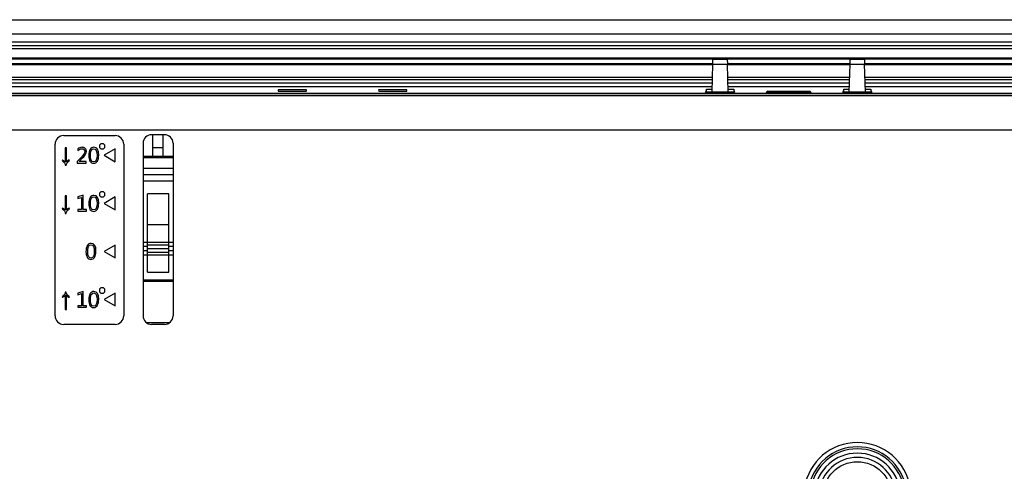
# Model space of a CAD drawing. Header units: millimetres. Extents: x 0 to 2577, y 0 to 841.
# Tile 28 of 68: x 931 to 1045, y 598 to 650. Entities that reach past the tile are written whole.
import ezdxf

# ---------------------------------------------------------------- set-up
doc = ezdxf.new("R2010")
doc.units = ezdxf.units.MM
for name, color, linetype in [('ANGLE_CONTROL_HANDLE-CAME-SHAPE', 7, 'Continuous'), ('FIXING_GUIDE_RE-SHAPE', 7, 'Continuous'), ('FRONT_CASE_12_DM_EX-SHAPE', 7, 'Continuous'), ('ISO7045-M4X12-4_8-SHAPE', 7, 'Continuous'), ('LCD_BRK-R12N-EX-SHAPE', 7, 'Continuous'), ('PROCESSING_MODULE_COVER-SHAPE', 7, 'Continuous'), ('REAR_CASE-12_DM-EX-SHAPE', 7, 'Continuous'), ('SEALING_GASKET_TOPR12_V2-SHAPE', 7, 'Continuous'), ('STICKER-ANGLE-SHAPE', 7, 'Continuous')]:
    doc.layers.add(name, color=color, linetype=linetype)

msp = doc.modelspace()

# ---------------------------------------------------------------- linework, layer by layer
at = {"layer": 'ANGLE_CONTROL_HANDLE-CAME-SHAPE', "color": 7, "linetype": 'Continuous'}
for p, q in [((946.24, 634.356), (946.24, 636.856)), ((947.44, 634.356), (947.44, 636.856)), ((946.24, 635.356), (947.44, 635.356)), ((945.09, 634.356), (948.59, 634.356)), ((945.09, 634.211), (948.59, 634.211)), ((948.59, 632.907), (945.09, 632.907)), ((948.59, 632.184), (945.09, 632.184)), ((945.09, 631.469), (948.59, 631.469)), ((945.59, 620.856), (945.59, 629.982)), ((948.09, 629.982), (945.59, 629.982)), ((948.09, 620.856), (948.09, 629.982)), ((948.09, 626.356), (945.59, 626.356)), ((945.09, 624.356), (948.59, 624.356)), ((945.09, 623.884), (945.59, 623.884)), ((945.09, 623.356), (945.59, 623.356)), ((945.59, 624.026), (948.09, 624.026)), ((945.59, 623.606), (948.09, 623.606)), ((945.59, 623.186), (948.09, 623.186)), ((948.09, 623.884), (948.59, 623.884)), ((948.09, 623.356), (948.59, 623.356)), ((945.09, 622.856), (948.59, 622.856)), ((945.59, 620.856), (948.09, 620.856))]:
    msp.add_line(p, q, dxfattribs=at)
at = {"layer": 'FIXING_GUIDE_RE-SHAPE', "color": 7, "linetype": 'Continuous'}
for p, q in [((1011.404, 641.824), (1011.49, 645.071)), ((1011.49, 645.071), (1011.506, 645.656)), ((1011.49, 645.071), (1013.191, 645.071)), ((1011.506, 645.656), (1013.175, 645.656)), ((1013.175, 645.656), (1013.191, 645.071)), ((1013.277, 641.824), (1013.191, 645.071)), ((1027.404, 641.824), (1027.49, 645.071)), ((1027.49, 645.071), (1027.506, 645.656)), ((1027.49, 645.071), (1029.191, 645.071)), ((1027.506, 645.656), (1029.175, 645.656)), ((1029.175, 645.656), (1029.191, 645.071)), ((1029.277, 641.824), (1029.191, 645.071))]:
    msp.add_line(p, q, dxfattribs=at)
at = {"layer": 'FRONT_CASE_12_DM_EX-SHAPE', "color": 7, "linetype": 'Continuous'}
for p, q in [((810.339, 650.256), (1126.342, 650.256)), ((1011.42, 642.424), (822.933, 642.424)), ((1113.748, 641.656), (822.933, 641.656)), ((960.847, 642.094), (960.851, 641.93)), ((964.134, 642.094), (960.847, 642.094)), ((960.851, 641.93), (964.13, 641.93)), ((964.13, 641.93), (964.134, 642.094)), ((972.547, 642.094), (972.551, 641.93)), ((975.834, 642.094), (972.547, 642.094)), ((972.551, 641.93), (975.83, 641.93)), ((975.83, 641.93), (975.834, 642.094)), ((1010.651, 641.824), (1010.756, 642.055)), ((1014.03, 641.824), (1010.651, 641.824)), ((1010.756, 642.055), (1010.752, 642.149)), ((1010.752, 642.149), (1011.413, 642.149)), ((1010.766, 641.824), (1010.756, 642.055)), ((1027.42, 642.424), (1013.261, 642.424)), ((1013.268, 642.149), (1013.929, 642.149)), ((1013.925, 642.055), (1013.915, 641.824)), ((1013.929, 642.149), (1013.925, 642.055)), ((1013.925, 642.055), (1014.03, 641.824)), ((1017.754, 641.721), (1017.847, 641.926)), ((1022.927, 641.721), (1017.754, 641.721)), ((1017.847, 641.926), (1022.834, 641.926)), ((1017.901, 641.872), (1017.847, 641.926)), ((1017.901, 641.872), (1022.78, 641.872)), ((1017.901, 641.872), (1017.914, 641.859)), ((1017.92, 641.721), (1017.914, 641.859)), ((1022.767, 641.859), (1022.761, 641.721)), ((1022.767, 641.859), (1022.78, 641.872)), ((1022.78, 641.872), (1022.834, 641.926)), ((1022.834, 641.926), (1022.927, 641.721)), ((1026.651, 641.824), (1026.756, 642.055)), ((1030.03, 641.824), (1026.651, 641.824)), ((1026.756, 642.055), (1026.752, 642.149)), ((1026.752, 642.149), (1027.413, 642.149)), ((1026.766, 641.824), (1026.756, 642.055)), ((1113.748, 642.424), (1029.261, 642.424)), ((1029.268, 642.149), (1029.929, 642.149)), ((1029.925, 642.055), (1029.915, 641.824)), ((1029.929, 642.149), (1029.925, 642.055)), ((1029.925, 642.055), (1030.03, 641.824))]:
    msp.add_line(p, q, dxfattribs=at)
at = {"layer": 'ISO7045-M4X12-4_8-SHAPE', "color": 7, "linetype": 'Continuous'}
msp.add_circle((1028.34, 594.756), 4, dxfattribs=at)
at = {"layer": 'LCD_BRK-R12N-EX-SHAPE', "color": 7, "linetype": 'Continuous'}
for p, q in [((948.59, 619.895), (945.09, 619.895)), ((945.09, 619.79), (948.59, 619.79)), ((948.153, 614.931), (945.528, 614.931))]:
    msp.add_line(p, q, dxfattribs=at)
at = {"layer": 'PROCESSING_MODULE_COVER-SHAPE', "color": 7, "linetype": 'Continuous'}
for radius in [5, 4.5]:
    msp.add_arc((1028.34, 594.756), radius, 6.10077, 173.89923, dxfattribs=at)
at = {"layer": 'REAR_CASE-12_DM-EX-SHAPE', "color": 7, "linetype": 'Continuous'}
for p, q in [((1113.722, 641.63), (822.959, 641.63)), ((1113.465, 641.372), (823.216, 641.372)), ((1110.671, 637.378), (826.01, 637.378)), ((945.09, 635.856), (945.09, 615.756)), ((947.59, 636.856), (946.09, 636.856)), ((948.59, 635.856), (948.59, 615.756)), ((947.59, 614.756), (946.09, 614.756))]:
    msp.add_line(p, q, dxfattribs=at)
for centre, radius, start, end in [((946.09, 635.856), 1, 90, 180), ((947.59, 635.856), 1, 0, 90), ((946.09, 615.756), 1, 180, 270), ((947.59, 615.756), 1, 270, 0), ((1028.34, 594.756), 6.237, 9.18402, 170.81598), ((1028.34, 594.756), 5.737, 9.18402, 170.81598), ((1028.34, 594.756), 5.5, 7.64394, 172.35606)]:
    msp.add_arc(centre, radius, start, end, dxfattribs=at)
at = {"layer": 'SEALING_GASKET_TOPR12_V2-SHAPE', "color": 7, "linetype": 'Continuous'}
for p, q in [((1120.24, 648.556), (816.44, 648.556)), ((1120.24, 647.626), (816.44, 647.626)), ((1120.24, 647.193), (816.44, 647.193)), ((1120.24, 646.876), (816.44, 646.876)), ((1120.24, 645.792), (816.44, 645.792)), ((1120.24, 645.676), (816.44, 645.676)), ((1011.49, 645.113), (816.44, 645.113)), ((1011.49, 645.008), (816.44, 645.008)), ((1027.49, 645.113), (1013.191, 645.113)), ((1027.49, 645.008), (1013.191, 645.008)), ((1120.24, 645.113), (1029.191, 645.113)), ((1120.24, 645.008), (1029.191, 645.008)), ((1011.449, 643.505), (816.44, 643.505)), ((1011.442, 643.259), (816.44, 643.259)), ((1011.431, 642.856), (822.04, 642.856)), ((1027.449, 643.505), (1013.232, 643.505)), ((1027.442, 643.259), (1013.239, 643.259)), ((1027.431, 642.856), (1013.25, 642.856)), ((1120.24, 643.505), (1029.232, 643.505)), ((1120.24, 643.259), (1029.239, 643.259)), ((1114.64, 642.856), (1029.25, 642.856))]:
    msp.add_line(p, q, dxfattribs=at)
at = {"layer": 'STICKER-ANGLE-SHAPE', "color": 7, "linetype": 'Continuous'}
for p, q in [((934.84, 615.756), (934.84, 635.756)), ((935.84, 636.756), (941.84, 636.756)), ((940.182, 635.806), (940.032, 635.656)), ((940.482, 635.806), (940.182, 635.806)), ((940.632, 635.656), (940.482, 635.806)), ((942.84, 635.756), (942.84, 615.756)), ((936.012, 635.32), (936.012, 633.657)), ((936.155, 635.32), (936.012, 635.32)), ((936.155, 633.659), (936.155, 635.32)), ((937.486, 635.219), (937.486, 635.013)), ((940.032, 635.656), (940.032, 635.356)), ((940.032, 635.356), (940.182, 635.206)), ((940.182, 635.206), (940.482, 635.206)), ((940.482, 635.206), (940.632, 635.356)), ((941.84, 635.206), (940.541, 634.456)), ((940.632, 635.356), (940.632, 635.656)), ((941.84, 633.706), (941.84, 635.206)), ((935.708, 633.915), (935.649, 633.797)), ((936.516, 633.797), (936.459, 633.915)), ((937.916, 634.259), (937.393, 633.731)), ((937.393, 633.731), (937.393, 633.556)), ((937.393, 633.556), (938.47, 633.556)), ((937.625, 633.732), (938.045, 634.152)), ((938.47, 633.732), (937.625, 633.732)), ((938.47, 633.556), (938.47, 633.732)), ((940.541, 634.456), (941.84, 633.706)), ((936.028, 633.296), (936.138, 633.296)), ((940.182, 630.206), (940.032, 630.056)), ((940.032, 630.056), (940.032, 629.756)), ((940.482, 630.206), (940.182, 630.206)), ((940.632, 630.056), (940.482, 630.206)), ((940.632, 629.756), (940.632, 630.056)), ((936.012, 629.72), (936.012, 628.057)), ((936.155, 629.72), (936.012, 629.72)), ((936.155, 628.059), (936.155, 629.72)), ((938.097, 629.797), (937.483, 629.605)), ((937.483, 629.605), (937.483, 629.418)), ((937.483, 629.418), (937.903, 629.545)), ((937.903, 629.545), (937.903, 628.13)), ((938.097, 628.13), (938.097, 629.797)), ((940.032, 629.756), (940.182, 629.606)), ((940.182, 629.606), (940.482, 629.606)), ((940.482, 629.606), (940.632, 629.756)), ((941.84, 629.606), (940.541, 628.856)), ((941.84, 628.106), (941.84, 629.606)), ((935.708, 628.315), (935.649, 628.197)), ((936.516, 628.197), (936.459, 628.315)), ((937.494, 628.13), (937.494, 627.956)), ((937.903, 628.13), (937.494, 628.13)), ((937.494, 627.956), (938.504, 627.956)), ((938.504, 628.13), (938.097, 628.13)), ((938.504, 627.956), (938.504, 628.13)), ((940.541, 628.856), (941.84, 628.106)), ((936.028, 627.696), (936.138, 627.696)), ((941.84, 624.006), (940.541, 623.256)), ((940.541, 623.256), (941.84, 622.506)), ((941.84, 622.506), (941.84, 624.006)), ((938.097, 618.597), (937.483, 618.405)), ((938.097, 616.93), (938.097, 618.597)), ((940.182, 619.006), (940.032, 618.856)), ((940.032, 618.856), (940.032, 618.556)), ((940.032, 618.556), (940.182, 618.406)), ((940.482, 619.006), (940.182, 619.006)), ((940.632, 618.856), (940.482, 619.006)), ((940.482, 618.406), (940.632, 618.556)), ((940.632, 618.556), (940.632, 618.856)), ((935.649, 618.018), (935.708, 617.903)), ((936.012, 618.159), (936.012, 616.496)), ((936.138, 618.52), (936.028, 618.52)), ((936.155, 616.496), (936.155, 618.161)), ((936.459, 617.903), (936.516, 618.018)), ((937.483, 618.405), (937.483, 618.218)), ((937.483, 618.218), (937.903, 618.345)), ((937.903, 618.345), (937.903, 616.93)), ((940.182, 618.406), (940.482, 618.406)), ((941.84, 618.406), (940.541, 617.656)), ((940.541, 617.656), (941.84, 616.906)), ((941.84, 616.906), (941.84, 618.406)), ((936.012, 616.496), (936.155, 616.496)), ((937.494, 616.93), (937.494, 616.756)), ((937.903, 616.93), (937.494, 616.93)), ((937.494, 616.756), (938.504, 616.756)), ((938.504, 616.93), (938.097, 616.93)), ((938.504, 616.756), (938.504, 616.93)), ((941.84, 614.756), (935.84, 614.756))]:
    msp.add_line(p, q, dxfattribs=at)
for centre, start, end in [((935.84, 635.756), 90, 180), ((941.84, 635.756), 0, 90), ((935.84, 615.756), 180, 270), ((941.84, 615.756), 270, 0)]:
    msp.add_arc(centre, 1, start, end, dxfattribs=at)
for points in [[(937.974, 635.386), (937.785, 635.386), (937.623, 635.329), (937.486, 635.219)], [(937.486, 635.013), (937.633, 635.151), (937.787, 635.221), (937.948, 635.221)], [(938.235, 634.639), (938.194, 634.559), (938.088, 634.433), (937.916, 634.259)], [(937.948, 635.221), (938.059, 635.221), (938.145, 635.191), (938.205, 635.134)], [(938.347, 635.256), (938.254, 635.342), (938.129, 635.386), (937.974, 635.386)], [(938.205, 635.134), (938.266, 635.077), (938.297, 634.996), (938.297, 634.89)], [(938.297, 634.89), (938.297, 634.802), (938.276, 634.718), (938.235, 634.639)], [(938.486, 634.908), (938.486, 635.054), (938.44, 635.17), (938.347, 635.256)], [(938.4, 634.584), (938.457, 634.689), (938.486, 634.797), (938.486, 634.908)], [(938.916, 635.141), (938.813, 634.977), (938.761, 634.738), (938.761, 634.42)], [(939.364, 635.386), (939.168, 635.386), (939.019, 635.304), (938.916, 635.141)], [(938.959, 634.429), (938.959, 634.955), (939.09, 635.219), (939.354, 635.219)], [(939.354, 635.219), (939.603, 635.219), (939.727, 634.959), (939.727, 634.44)], [(939.925, 634.464), (939.925, 635.077), (939.738, 635.386), (939.364, 635.386)], [(935.649, 633.797), (935.754, 633.753), (935.845, 633.683), (935.918, 633.587)], [(936.012, 633.657), (935.925, 633.775), (935.824, 633.861), (935.708, 633.915)], [(935.918, 633.587), (935.992, 633.491), (936.028, 633.394), (936.028, 633.296)], [(936.138, 633.296), (936.138, 633.394), (936.174, 633.49), (936.247, 633.587)], [(936.459, 633.915), (936.335, 633.858), (936.234, 633.773), (936.155, 633.659)], [(936.247, 633.587), (936.319, 633.683), (936.408, 633.753), (936.516, 633.797)], [(938.045, 634.152), (938.224, 634.333), (938.343, 634.477), (938.4, 634.584)], [(938.761, 634.42), (938.761, 634.136), (938.809, 633.916), (938.905, 633.759)], [(938.905, 633.759), (939.001, 633.603), (939.14, 633.526), (939.324, 633.526)], [(939.345, 633.691), (939.088, 633.691), (938.959, 633.937), (938.959, 634.429)], [(939.324, 633.526), (939.517, 633.526), (939.665, 633.605), (939.769, 633.767)], [(939.727, 634.44), (939.727, 633.94), (939.599, 633.691), (939.345, 633.691)], [(939.769, 633.767), (939.873, 633.928), (939.925, 634.16), (939.925, 634.464)], [(938.916, 629.541), (938.813, 629.377), (938.761, 629.138), (938.761, 628.82)], [(939.364, 629.786), (939.168, 629.786), (939.019, 629.704), (938.916, 629.541)], [(938.959, 628.829), (938.959, 629.355), (939.09, 629.619), (939.354, 629.619)], [(939.354, 629.619), (939.603, 629.619), (939.727, 629.359), (939.727, 628.84)], [(939.925, 628.864), (939.925, 629.477), (939.738, 629.786), (939.364, 629.786)], [(939.769, 628.167), (939.873, 628.328), (939.925, 628.56), (939.925, 628.864)], [(935.649, 628.197), (935.754, 628.153), (935.845, 628.083), (935.918, 627.987)], [(936.012, 628.057), (935.925, 628.175), (935.824, 628.261), (935.708, 628.315)], [(935.918, 627.987), (935.992, 627.891), (936.028, 627.794), (936.028, 627.696)], [(936.138, 627.696), (936.138, 627.794), (936.174, 627.89), (936.247, 627.987)], [(936.459, 628.315), (936.335, 628.258), (936.234, 628.173), (936.155, 628.059)], [(936.247, 627.987), (936.319, 628.083), (936.408, 628.153), (936.516, 628.197)], [(938.761, 628.82), (938.761, 628.536), (938.809, 628.316), (938.905, 628.159)], [(938.905, 628.159), (939.001, 628.003), (939.14, 627.926), (939.324, 627.926)], [(939.345, 628.091), (939.088, 628.091), (938.959, 628.337), (938.959, 628.829)], [(939.324, 627.926), (939.517, 627.926), (939.665, 628.005), (939.769, 628.167)], [(939.727, 628.84), (939.727, 628.34), (939.599, 628.091), (939.345, 628.091)], [(938.594, 623.941), (938.49, 623.777), (938.438, 623.538), (938.438, 623.22)], [(938.438, 623.22), (938.438, 622.936), (938.486, 622.716), (938.582, 622.559)], [(939.041, 624.186), (938.846, 624.186), (938.696, 624.104), (938.594, 623.941)], [(938.636, 623.229), (938.636, 623.755), (938.767, 624.019), (939.031, 624.019)], [(939.022, 622.491), (938.765, 622.491), (938.636, 622.737), (938.636, 623.229)], [(939.404, 623.24), (939.404, 622.74), (939.276, 622.491), (939.022, 622.491)], [(939.031, 624.019), (939.28, 624.019), (939.404, 623.759), (939.404, 623.24)], [(939.602, 623.264), (939.602, 623.877), (939.415, 624.186), (939.041, 624.186)], [(939.446, 622.567), (939.55, 622.728), (939.602, 622.96), (939.602, 623.264)], [(938.582, 622.559), (938.678, 622.403), (938.817, 622.326), (939.001, 622.326)], [(939.001, 622.326), (939.194, 622.326), (939.342, 622.405), (939.446, 622.567)], [(939.364, 618.586), (939.168, 618.586), (939.019, 618.504), (938.916, 618.341)], [(939.925, 617.664), (939.925, 618.277), (939.738, 618.586), (939.364, 618.586)], [(935.919, 618.23), (935.847, 618.134), (935.757, 618.063), (935.649, 618.018)], [(935.708, 617.903), (935.833, 617.96), (935.934, 618.045), (936.012, 618.159)], [(936.028, 618.52), (936.028, 618.422), (935.992, 618.325), (935.919, 618.23)], [(936.244, 618.231), (936.174, 618.326), (936.138, 618.423), (936.138, 618.52)], [(936.155, 618.161), (936.239, 618.041), (936.34, 617.956), (936.459, 617.903)], [(936.516, 618.018), (936.406, 618.063), (936.316, 618.134), (936.244, 618.231)], [(938.916, 618.341), (938.813, 618.177), (938.761, 617.938), (938.761, 617.62)], [(938.761, 617.62), (938.761, 617.336), (938.809, 617.116), (938.905, 616.959)], [(938.959, 617.629), (938.959, 618.155), (939.09, 618.419), (939.354, 618.419)], [(939.345, 616.891), (939.088, 616.891), (938.959, 617.137), (938.959, 617.629)], [(939.727, 617.64), (939.727, 617.14), (939.599, 616.891), (939.345, 616.891)], [(939.354, 618.419), (939.603, 618.419), (939.727, 618.159), (939.727, 617.64)], [(939.769, 616.967), (939.873, 617.128), (939.925, 617.36), (939.925, 617.664)], [(938.905, 616.959), (939.001, 616.803), (939.14, 616.726), (939.324, 616.726)], [(939.324, 616.726), (939.517, 616.726), (939.665, 616.805), (939.769, 616.967)]]:
    msp.add_open_spline(points, degree=3, dxfattribs=at)

doc.saveas('drawing.dxf')
